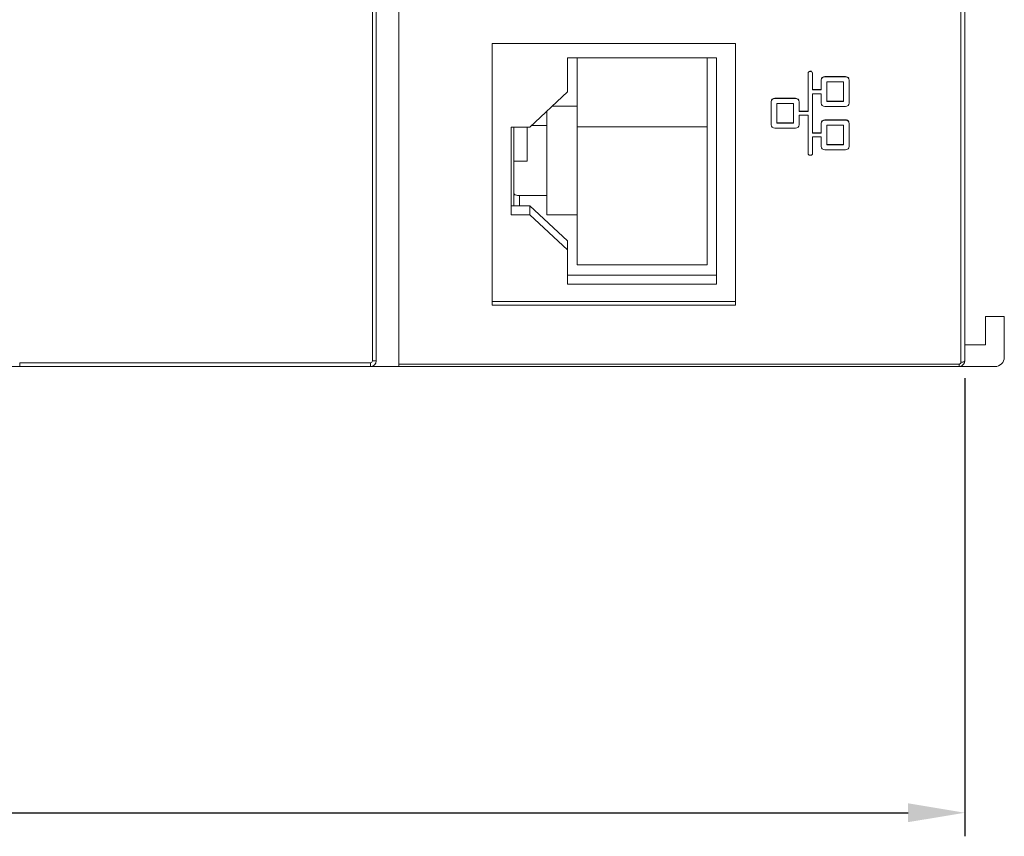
# Model space of a CAD drawing. Extents: x 0 to 866, y -1 to 607.
# Tile 11 of 39: x 379 to 431, y 243 to 286. Entities that reach past the tile are written whole.
import ezdxf

# ---------------------------------------------------------------- set-up
doc = ezdxf.new("R2010")
doc.units = 0
doc.header["$LTSCALE"] = 23.1
doc.header["$MEASUREMENT"] = 0
doc.layers.get('0').update_dxf_attribs({"linetype": 'CONTINUOUS'})
doc.layers.get('Defpoints').update_dxf_attribs({"linetype": 'CONTINUOUS'})
doc.styles.add('文字样式①', font='txt')
doc.dimstyles.new('标准样式（宋体）', dxfattribs={"dimtxt": 5, "dimasz": 3, "dimexe": 1.25, "dimexo": 0.625, "dimtad": 1, "dimtoh": 1, "dimdsep": 46, "dimtxsty": '文字样式①', "dimcen": 0, "dimadec": 0, "dimazin": 0, "dimtfac": 1, "dimtofl": 0, "dimtmove": 0, "dimatfit": 3, "dimfxl": 1, "dimarcsym": 0})

# ---------------------------------------------------------------- blocks, each defined once
blk = doc.blocks.new('*D6')
at = {"color": 0, "lineweight": -2}
for p, q in [((297.252, 267.06), (297.252, 242.771)), ((429.252, 267.06), (429.252, 242.771)), ((300.252, 244.021), (426.252, 244.021))]:
    blk.add_line(p, q, dxfattribs=at)
at = {"color": 0, "lineweight": 13}
for points in [[(300.252, 244.521), (300.252, 243.521), (297.252, 244.021)], [(426.252, 244.521), (426.252, 243.521), (429.252, 244.021)]]:
    blk.add_solid(points, dxfattribs=at)
at = {"layer": 'Defpoints', "color": 0, "lineweight": 13}
for p in [(297.252, 267.685), (429.252, 267.685), (429.252, 244.021)]:
    blk.add_point(p, dxfattribs=at)
at = {"color": 0, "lineweight": 13, "insert": (365.145, 247.146), "char_height": 5, "attachment_point": 5, "style": '文字样式①'}
blk.add_mtext('132', dxfattribs=at)

msp = doc.modelspace()

# ---------------------------------------------------------------- linework, layer by layer
at = {"lineweight": 5}
for p, q in [((398.052, 267.985), (398.052, 367.785)), ((429.252, 267.985), (429.252, 367.785)), ((397.852, 362.585), (397.852, 267.985)), ((429.052, 320.502), (429.052, 267.912)), ((399.252, 273.22), (399.252, 292.508)), ((417.102, 284.812), (404.202, 284.812)), ((404.202, 284.812), (404.202, 270.948)), ((417.102, 270.948), (417.102, 284.812)), ((408.202, 284.065), (416.102, 284.065)), ((408.202, 282.25), (408.202, 284.065)), ((408.702, 273.076), (408.702, 284.065)), ((415.602, 284.065), (415.602, 273.076)), ((416.102, 284.065), (416.102, 272.061)), ((420.947, 283.259), (420.947, 283.241)), ((420.947, 283.241), (420.947, 281.216)), ((421.087, 283.346), (421.047, 283.346)), ((421.047, 283.346), (421.047, 283.328)), ((421.087, 283.328), (421.047, 283.328)), ((421.087, 283.346), (421.087, 283.328)), ((421.187, 283.259), (421.187, 283.241)), ((421.187, 282.363), (421.187, 283.241)), ((422.93, 283.061), (421.839, 283.061)), ((421.839, 283.061), (421.839, 283.042)), ((422.93, 283.042), (421.839, 283.042)), ((422.93, 283.061), (422.93, 283.042)), ((421.639, 282.887), (421.639, 282.869)), ((421.639, 282.869), (421.639, 282.363)), ((421.939, 282.782), (422.83, 282.782)), ((421.939, 281.736), (421.939, 282.782)), ((422.83, 282.782), (422.83, 281.736)), ((423.13, 282.887), (423.13, 282.869)), ((423.13, 281.65), (423.13, 282.869)), ((406.202, 280.389), (408.202, 282.25)), ((420.277, 281.914), (419.186, 281.914)), ((419.186, 281.914), (419.186, 281.895)), ((420.277, 281.895), (419.186, 281.895)), ((420.277, 281.914), (420.277, 281.895)), ((421.186, 280.069), (421.187, 282.155)), ((421.639, 282.382), (421.187, 282.382)), ((421.639, 282.363), (421.187, 282.363)), ((421.187, 282.155), (421.639, 282.155)), ((421.639, 282.155), (421.639, 281.65)), ((408.702, 281.497), (407.392, 281.497)), ((418.986, 281.74), (418.986, 281.722)), ((418.986, 281.722), (418.986, 280.503)), ((419.286, 281.636), (420.177, 281.636)), ((419.286, 280.589), (419.286, 281.636)), ((420.177, 281.636), (420.177, 280.589)), ((420.477, 281.74), (420.477, 281.722)), ((420.477, 281.216), (420.477, 281.722)), ((421.639, 281.668), (421.639, 281.65)), ((421.839, 281.476), (422.93, 281.477)), ((422.83, 281.755), (421.939, 281.755)), ((422.83, 281.736), (421.939, 281.736)), ((423.13, 281.668), (423.13, 281.65)), ((407.102, 275.728), (407.102, 281.227)), ((420.947, 281.235), (420.477, 281.235)), ((420.947, 281.216), (420.477, 281.216)), ((420.477, 281.009), (420.947, 281.009)), ((420.477, 280.503), (420.477, 281.009)), ((420.947, 281.009), (420.946, 278.984)), ((405.202, 280.389), (406.202, 280.389)), ((405.202, 275.737), (405.202, 280.389)), ((405.352, 276.213), (405.352, 280.389)), ((406.052, 278.583), (406.052, 280.389)), ((406.292, 280.474), (407.102, 280.474)), ((415.602, 280.401), (408.702, 280.401)), ((418.986, 280.521), (418.986, 280.503)), ((419.186, 280.33), (420.277, 280.33)), ((420.177, 280.608), (419.286, 280.608)), ((420.177, 280.589), (419.286, 280.589)), ((420.477, 280.521), (420.477, 280.503)), ((421.639, 280.594), (421.639, 280.575)), ((421.639, 280.575), (421.639, 280.069)), ((422.93, 280.767), (421.839, 280.767)), ((421.839, 280.767), (421.839, 280.748)), ((422.93, 280.748), (421.839, 280.748)), ((421.939, 280.489), (422.83, 280.489)), ((421.939, 279.442), (421.939, 280.489)), ((422.83, 280.489), (422.83, 279.442)), ((422.93, 280.767), (422.93, 280.748)), ((423.13, 280.594), (423.13, 280.575)), ((423.13, 279.356), (423.13, 280.575)), ((421.639, 280.088), (421.186, 280.088)), ((421.639, 280.069), (421.186, 280.069)), ((421.186, 279.862), (421.639, 279.862)), ((421.186, 278.984), (421.186, 279.862)), ((421.639, 279.862), (421.639, 279.356)), ((421.639, 279.374), (421.639, 279.356)), ((422.83, 279.461), (421.939, 279.461)), ((422.83, 279.442), (421.939, 279.442)), ((423.13, 279.374), (423.13, 279.356)), ((420.946, 279.002), (420.946, 278.984)), ((421.046, 278.897), (421.086, 278.897)), ((421.186, 279.002), (421.186, 278.984)), ((421.839, 279.183), (422.93, 279.183)), ((405.352, 278.583), (406.052, 278.583)), ((407.102, 276.751), (405.652, 276.751)), ((405.652, 276.751), (405.652, 276.213)), ((406.202, 276.213), (405.202, 276.213)), ((406.202, 276.213), (408.202, 274.352)), ((406.202, 276.213), (406.202, 275.737)), ((406.202, 275.737), (405.202, 275.737)), ((408.202, 273.876), (406.202, 275.737)), ((407.102, 275.728), (408.702, 275.728)), ((407.682, 274.853), (407.663, 274.853)), ((407.682, 274.853), (407.682, 274.836)), ((408.202, 272.061), (408.202, 274.352)), ((399.252, 267.685), (399.252, 273.208)), ((415.602, 273.076), (408.702, 273.076)), ((416.102, 272.537), (408.202, 272.537)), ((416.102, 272.061), (408.202, 272.061)), ((404.202, 271.131), (417.102, 271.131)), ((404.202, 270.948), (417.102, 270.948)), ((430.352, 270.335), (431.352, 270.335)), ((430.352, 268.835), (430.352, 270.335)), ((431.352, 270.335), (431.352, 268.185)), ((429.252, 268.835), (430.352, 268.835)), ((397.752, 267.885), (379.152, 267.885)), ((379.152, 267.685), (379.152, 267.885)), ((397.752, 267.885), (397.752, 267.685)), ((398.052, 267.985), (397.852, 267.985)), ((428.952, 267.812), (399.252, 267.812)), ((428.952, 267.812), (428.952, 267.685)), ((295.552, 267.685), (430.852, 267.685)), ((428.952, 267.685), (429.04, 267.698))]:
    msp.add_line(p, q, dxfattribs=at)
for centre, radius, start, end in [((397.752, 267.985), 0.3, 270, 0), ((397.752, 267.985), 0.1, 270, 0), ((428.952, 267.985), 0.3, 287.0529, 0), ((430.852, 268.185), 0.5, 270, 360)]:
    msp.add_arc(centre, radius, start, end, dxfattribs=at)
for centre, major_axis, start_param, end_param in [((421.047, 283.259), (0.1, 0), 1.57072, 3.141516), ((421.047, 283.241), (0.1, 0), 7.853905, 9.424702), ((421.087, 283.259), (0.1, 0), 1.047121, 1.57072), ((421.087, 283.241), (0.1, 0), 6.283109, 7.853905), ((421.839, 282.887), (0.2, 0), 1.57072, 3.141516), ((421.839, 282.869), (0.2, 0), 7.853905, 9.424702), ((422.93, 282.887), (0.2, 0), 0.523522, 1.57072), ((422.93, 282.869), (0.2, 0), 6.283109, 7.853905), ((419.186, 281.74), (0.2, 0), 1.57072, 3.141516), ((419.186, 281.722), (0.2, 0), 7.853905, 9.424702), ((420.277, 281.74), (0.2, 0), 0.523522, 1.57072), ((420.277, 281.722), (0.2, 0), 6.283109, 7.853905), ((421.839, 281.65), (0.2, 0), 3.141516, 4.712313), ((422.93, 281.65), (0.2, 0), -1.570873, -0.000076), ((419.186, 280.503), (0.2, 0), 3.141516, 4.712313), ((420.277, 280.503), (0.2, 0), -1.570873, -0.000076), ((421.839, 280.594), (0.2, 0), 1.57072, 3.141516), ((421.839, 280.575), (0.2, 0), 7.853905, 9.424702), ((422.93, 280.594), (0.2, 0), 0.523522, 1.57072), ((422.93, 280.575), (0.2, 0), 6.283109, 7.853905), ((421.839, 279.356), (0.2, 0), 3.141516, 4.712313), ((422.93, 279.356), (0.2, 0), -1.570873, -0.000076), ((421.046, 278.984), (0.1, 0), 3.141516, 4.712313), ((421.086, 278.984), (0.1, 0), -1.570873, -0.000076)]:
    msp.add_ellipse(centre, major_axis=major_axis, ratio=0.865868, start_param=start_param, end_param=end_param, dxfattribs=at)
for points, knots in [([(405.652, 276.751), (405.613, 276.751), (405.541, 276.756), (405.458, 276.775), (405.404, 276.798), (405.37, 276.82), (405.352, 276.845), (405.352, 276.861)], [0, 0, 0, 0, 0.340992, 0.637701, 0.758728, 0.858257, 1, 1, 1, 1]), ([(429.252, 267.985), (429.252, 267.979), (429.233, 267.94), (429.187, 267.93), (429.154, 267.923)], [0, 0, 0, 0, 0.155347, 1, 1, 1, 1])]:
    msp.add_open_spline(points, degree=3, knots=knots, dxfattribs=at)
for points in [[(429, 267.825), (428.985, 267.817), (428.968, 267.812), (428.952, 267.812)], [(429.038, 267.861), (429.029, 267.846), (429.015, 267.833), (429, 267.825)], [(429.052, 267.912), (429.051, 267.894), (429.046, 267.876), (429.038, 267.861)], [(429.154, 267.923), (429.12, 267.915), (429.086, 267.912), (429.052, 267.912)]]:
    msp.add_open_spline(points, degree=3, dxfattribs=at)

# ---------------------------------------------------------------- dimensions: what is measured, and where the dimension line sits
at = {"lineweight": 13}
dim = msp.add_linear_dim(base=(429.252, 244.021), p1=(297.252, 267.685), p2=(429.252, 267.685), dimstyle='标准样式（宋体）', dxfattribs=at)
dim.commit()
dim.dimension.update_dxf_attribs({"geometry": '*D6', "text_midpoint": (365.145, 244.021), "dimtype": 160})

doc.saveas('drawing.dxf')
